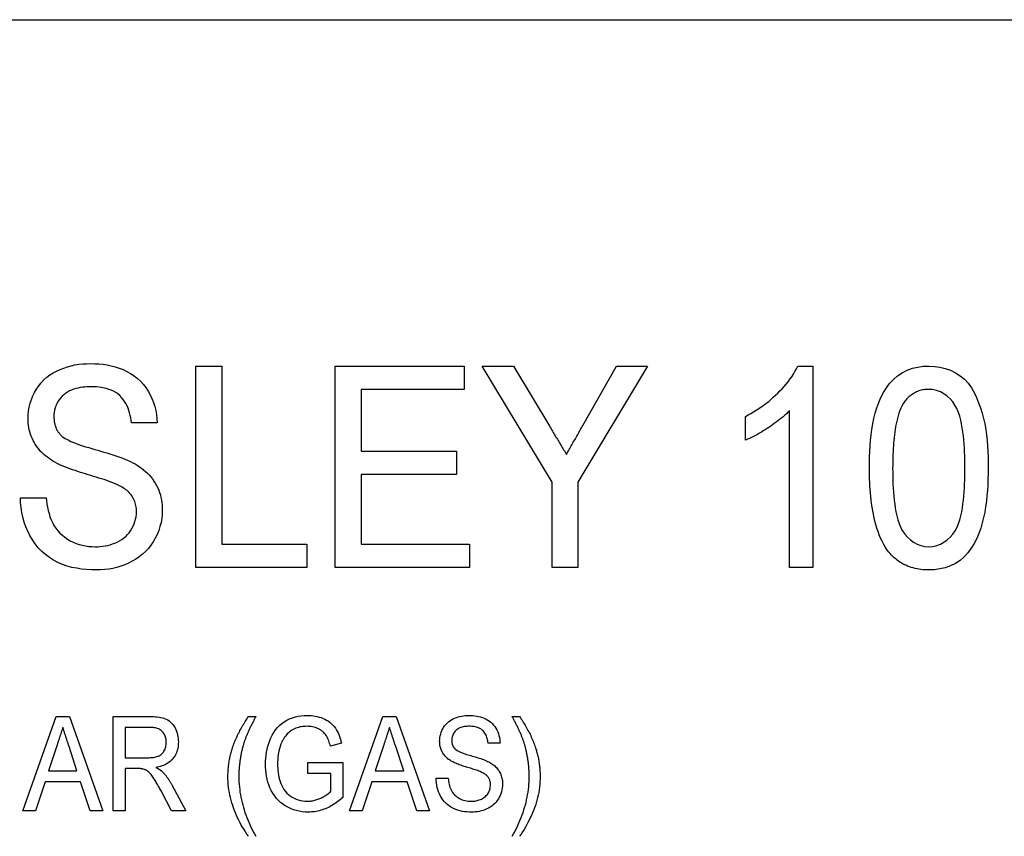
# Model space of a CAD drawing. Header units: millimetres. Extents: x 29 to 3715, y 55 to 392.
# Tile 15 of 17: x 345 to 361, y 363 to 376. Entities that reach past the tile are written whole.
import ezdxf

# ---------------------------------------------------------------- set-up
doc = ezdxf.new("R2010")
doc.units = ezdxf.units.MM
doc.layers.add('DETAIL', color=2, linetype='Continuous')

msp = doc.modelspace()

# ---------------------------------------------------------------- linework, layer by layer
at = {"layer": 'DETAIL'}
for p, q in [((319.369, 375.571), (397.88, 375.571)), ((348.015, 370.062), (348.426, 370.062)), ((348.015, 366.862), (348.015, 370.062)), ((348.426, 370.062), (348.426, 367.231)), ((350.231, 370.062), (352.282, 370.062)), ((350.231, 366.862), (350.231, 370.062)), ((352.282, 370.062), (352.282, 369.693)), ((353.677, 368.218), (352.569, 370.062)), ((352.569, 370.062), (353.063, 370.062)), ((353.063, 370.062), (353.64, 369.101)), ((355.195, 370.062), (354.087, 368.218)), ((354.168, 369.12), (354.701, 370.062)), ((354.701, 370.062), (355.195, 370.062)), ((357.583, 370.062), (357.821, 370.062)), ((357.821, 370.062), (357.821, 366.862)), ((352.282, 369.693), (350.641, 369.693)), ((350.641, 369.693), (350.641, 368.708)), ((356.754, 368.884), (356.754, 369.262)), ((357.451, 366.862), (357.451, 369.356)), ((347.4, 369.159), (346.99, 369.159)), ((350.641, 368.708), (352.159, 368.708)), ((352.159, 368.708), (352.159, 368.339)), ((352.159, 368.339), (350.641, 368.339)), ((350.641, 368.339), (350.641, 367.231)), ((353.677, 366.862), (353.677, 368.218)), ((354.087, 368.218), (354.087, 366.862)), ((345.226, 367.97), (345.636, 367.97)), ((348.426, 367.231), (349.78, 367.231)), ((349.78, 367.231), (349.78, 366.862)), ((350.641, 367.231), (352.364, 367.231)), ((352.364, 367.231), (352.364, 366.862)), ((349.78, 366.862), (348.015, 366.862)), ((352.364, 366.862), (350.231, 366.862)), ((354.087, 366.862), (353.677, 366.862)), ((357.821, 366.862), (357.451, 366.862)), ((345.263, 362.989), (345.793, 364.489)), ((345.793, 364.489), (346.009, 364.489)), ((346.009, 364.489), (346.538, 362.989)), ((346.699, 364.489), (347.286, 364.489)), ((346.699, 362.989), (346.699, 364.489)), ((348.853, 364.489), (348.968, 364.489)), ((350.456, 362.989), (350.985, 364.489)), ((350.985, 364.489), (351.201, 364.489)), ((351.201, 364.489), (351.731, 362.989)), ((353.045, 364.489), (353.16, 364.489)), ((346.891, 364.316), (346.891, 363.835)), ((347.293, 364.316), (346.891, 364.316)), ((350.33, 364.066), (350.154, 364.017)), ((352.853, 364.066), (352.66, 364.066)), ((345.811, 364.04), (345.675, 363.624)), ((346.126, 363.624), (345.999, 364.014)), ((351.003, 364.04), (350.867, 363.624)), ((351.319, 363.624), (351.192, 364.014)), ((346.891, 363.835), (347.252, 363.835)), ((349.795, 363.758), (350.353, 363.758)), ((349.795, 363.585), (349.795, 363.758)), ((350.353, 363.758), (350.353, 363.203)), ((345.675, 363.624), (346.126, 363.624)), ((347.086, 363.662), (346.891, 363.662)), ((346.891, 363.662), (346.891, 362.989)), ((350.867, 363.624), (351.319, 363.624)), ((345.619, 363.45), (345.468, 362.989)), ((346.183, 363.45), (345.619, 363.45)), ((346.333, 362.989), (346.183, 363.45)), ((350.16, 363.585), (349.795, 363.585)), ((350.16, 363.301), (350.16, 363.585)), ((350.811, 363.45), (350.66, 362.989)), ((351.375, 363.45), (350.811, 363.45)), ((351.526, 362.989), (351.375, 363.45)), ((351.833, 363.508), (352.026, 363.508)), ((347.63, 362.989), (347.462, 363.306)), ((347.632, 363.403), (347.854, 362.989)), ((345.468, 362.989), (345.263, 362.989)), ((346.538, 362.989), (346.333, 362.989)), ((346.891, 362.989), (346.699, 362.989)), ((347.854, 362.989), (347.63, 362.989)), ((350.66, 362.989), (350.456, 362.989)), ((351.731, 362.989), (351.526, 362.989))]:
    msp.add_line(p, q, dxfattribs=at)
at = {"layer": 'DETAIL', "flags": 128}
for points in [[(345.349, 369.227), (345.352, 369.289), (345.357, 369.35), (345.367, 369.412), (345.382, 369.472), (345.401, 369.531), (345.424, 369.588), (345.451, 369.644), (345.482, 369.698), (345.517, 369.749), (345.556, 369.798), (345.598, 369.843), (345.645, 369.884), (345.694, 369.921), (345.747, 369.954), (345.801, 369.984), (345.857, 370.01), (345.915, 370.032), (345.974, 370.052), (346.034, 370.068), (346.094, 370.081), (346.156, 370.091), (346.217, 370.097), (346.279, 370.101), (346.341, 370.103)], [(346.341, 370.103), (346.407, 370.101), (346.474, 370.098), (346.54, 370.091), (346.605, 370.081), (346.671, 370.067), (346.735, 370.05), (346.798, 370.03), (346.86, 370.006), (346.92, 369.977), (346.978, 369.945), (347.033, 369.908), (347.086, 369.867), (347.135, 369.822), (347.18, 369.774), (347.221, 369.721), (347.257, 369.665), (347.289, 369.607), (347.317, 369.547), (347.341, 369.485), (347.361, 369.422), (347.377, 369.357), (347.388, 369.292), (347.395, 369.226), (347.4, 369.159)], [(356.754, 369.262), (356.797, 369.286), (356.839, 369.309), (356.881, 369.334), (356.923, 369.36), (356.964, 369.386), (357.004, 369.414), (357.044, 369.442), (357.082, 369.472), (357.121, 369.502), (357.158, 369.534), (357.195, 369.566), (357.231, 369.599), (357.266, 369.632), (357.3, 369.667), (357.334, 369.702), (357.367, 369.739), (357.398, 369.776), (357.429, 369.814), (357.458, 369.853), (357.487, 369.892), (357.514, 369.933), (357.538, 369.975), (357.561, 370.018), (357.583, 370.062)], [(358.723, 368.44), (358.724, 368.528), (358.726, 368.616), (358.729, 368.704), (358.735, 368.792), (358.742, 368.88), (358.751, 368.968), (358.763, 369.055), (358.778, 369.142), (358.795, 369.228), (358.816, 369.314), (358.842, 369.398), (358.871, 369.481), (358.906, 369.562), (358.946, 369.641), (358.992, 369.716), (359.044, 369.786), (359.104, 369.851), (359.171, 369.909), (359.244, 369.958), (359.323, 369.997), (359.406, 370.027), (359.491, 370.047), (359.579, 370.059), (359.667, 370.062)], [(359.667, 370.062), (359.755, 370.058), (359.842, 370.046), (359.928, 370.026), (360.011, 369.996), (360.09, 369.957), (360.164, 369.91), (360.232, 369.853), (360.292, 369.789), (360.344, 369.718), (360.388, 369.641), (360.425, 369.562), (360.459, 369.48), (360.488, 369.397), (360.514, 369.313), (360.537, 369.228), (360.556, 369.142), (360.571, 369.055), (360.584, 368.968), (360.593, 368.88), (360.6, 368.792), (360.605, 368.704), (360.608, 368.616), (360.609, 368.528), (360.61, 368.44)], [(346.356, 369.734), (346.32, 369.733), (346.284, 369.732), (346.249, 369.729), (346.213, 369.725), (346.177, 369.72), (346.142, 369.713), (346.107, 369.704), (346.072, 369.694), (346.038, 369.682), (346.006, 369.667), (345.974, 369.649), (345.944, 369.629), (345.916, 369.607), (345.89, 369.582), (345.866, 369.555), (345.844, 369.527), (345.824, 369.497), (345.807, 369.465), (345.792, 369.432), (345.78, 369.398), (345.771, 369.363), (345.764, 369.328), (345.76, 369.292), (345.759, 369.256)], [(346.99, 369.159), (346.985, 369.199), (346.98, 369.239), (346.972, 369.278), (346.962, 369.318), (346.951, 369.356), (346.938, 369.394), (346.922, 369.431), (346.904, 369.467), (346.883, 369.501), (346.86, 369.534), (346.834, 369.565), (346.806, 369.593), (346.775, 369.619), (346.742, 369.642), (346.707, 369.662), (346.671, 369.679), (346.633, 369.693), (346.595, 369.705), (346.556, 369.714), (346.516, 369.722), (346.477, 369.727), (346.437, 369.731), (346.397, 369.733), (346.356, 369.734)], [(359.663, 369.693), (359.643, 369.692), (359.623, 369.691), (359.604, 369.69), (359.584, 369.687), (359.565, 369.683), (359.545, 369.679), (359.526, 369.674), (359.508, 369.667), (359.489, 369.66), (359.471, 369.653), (359.453, 369.644), (359.436, 369.634), (359.419, 369.624), (359.402, 369.613), (359.386, 369.602), (359.371, 369.59), (359.356, 369.577), (359.341, 369.564), (359.327, 369.55), (359.314, 369.535), (359.301, 369.52), (359.288, 369.505), (359.276, 369.489), (359.264, 369.474)], [(360.241, 368.442), (360.241, 368.505), (360.24, 368.569), (360.238, 368.633), (360.236, 368.697), (360.232, 368.761), (360.228, 368.825), (360.223, 368.889), (360.217, 368.952), (360.209, 369.016), (360.199, 369.079), (360.188, 369.142), (360.174, 369.204), (360.158, 369.266), (360.138, 369.327), (360.113, 369.386), (360.082, 369.442), (360.046, 369.495), (360.004, 369.543), (359.958, 369.587), (359.906, 369.624), (359.85, 369.655), (359.789, 369.676), (359.727, 369.689), (359.663, 369.693)], [(359.264, 369.474), (359.243, 369.435), (359.224, 369.395), (359.207, 369.355), (359.192, 369.313), (359.179, 369.271), (359.167, 369.229), (359.157, 369.186), (359.148, 369.143), (359.139, 369.1), (359.132, 369.056), (359.126, 369.013), (359.12, 368.969), (359.115, 368.925), (359.111, 368.881), (359.107, 368.837), (359.104, 368.794), (359.101, 368.75), (359.098, 368.706), (359.096, 368.662), (359.095, 368.618), (359.094, 368.574), (359.093, 368.53), (359.093, 368.486), (359.092, 368.442)], [(345.774, 368.535), (345.744, 368.553), (345.714, 368.572), (345.684, 368.592), (345.655, 368.612), (345.627, 368.634), (345.599, 368.657), (345.573, 368.682), (345.548, 368.707), (345.525, 368.734), (345.502, 368.762), (345.481, 368.79), (345.461, 368.82), (345.443, 368.851), (345.427, 368.882), (345.412, 368.915), (345.398, 368.948), (345.386, 368.981), (345.376, 369.015), (345.367, 369.05), (345.36, 369.085), (345.355, 369.12), (345.352, 369.156), (345.35, 369.191), (345.349, 369.227)], [(345.759, 369.256), (345.76, 369.243), (345.76, 369.231), (345.761, 369.218), (345.762, 369.205), (345.763, 369.192), (345.765, 369.18), (345.767, 369.167), (345.769, 369.154), (345.772, 369.142), (345.775, 369.129), (345.778, 369.117), (345.782, 369.105), (345.787, 369.093), (345.791, 369.081), (345.796, 369.069), (345.802, 369.058), (345.808, 369.046), (345.814, 369.035), (345.821, 369.024), (345.829, 369.014), (345.836, 369.004), (345.844, 368.994), (345.852, 368.984), (345.86, 368.974)], [(357.451, 369.356), (357.427, 369.33), (357.402, 369.306), (357.376, 369.281), (357.35, 369.258), (357.323, 369.235), (357.295, 369.213), (357.268, 369.191), (357.24, 369.169), (357.211, 369.148), (357.182, 369.128), (357.153, 369.108), (357.124, 369.088), (357.095, 369.069), (357.065, 369.05), (357.035, 369.031), (357.005, 369.013), (356.974, 368.995), (356.944, 368.977), (356.913, 368.96), (356.882, 368.944), (356.85, 368.928), (356.818, 368.912), (356.786, 368.898), (356.754, 368.884)], [(353.64, 369.101), (353.652, 369.083), (353.663, 369.064), (353.674, 369.046), (353.685, 369.027), (353.696, 369.009), (353.707, 368.99), (353.718, 368.972), (353.729, 368.953), (353.74, 368.935), (353.751, 368.917), (353.762, 368.898), (353.773, 368.88), (353.784, 368.861), (353.796, 368.843), (353.807, 368.824), (353.818, 368.806), (353.829, 368.787), (353.84, 368.769), (353.851, 368.751), (353.862, 368.732), (353.873, 368.714), (353.884, 368.695), (353.895, 368.677), (353.906, 368.658)], [(353.906, 368.658), (353.917, 368.677), (353.928, 368.697), (353.939, 368.716), (353.95, 368.735), (353.961, 368.754), (353.972, 368.773), (353.983, 368.793), (353.994, 368.812), (354.005, 368.831), (354.015, 368.851), (354.026, 368.87), (354.038, 368.889), (354.049, 368.908), (354.059, 368.928), (354.07, 368.947), (354.081, 368.966), (354.092, 368.985), (354.103, 369.005), (354.114, 369.024), (354.125, 369.043), (354.135, 369.063), (354.146, 369.082), (354.157, 369.101), (354.168, 369.12)], [(345.86, 368.974), (345.898, 368.94), (345.939, 368.912), (345.983, 368.888), (346.028, 368.866), (346.075, 368.847), (346.121, 368.829), (346.168, 368.812), (346.216, 368.795), (346.263, 368.78), (346.312, 368.766), (346.36, 368.752), (346.408, 368.738), (346.456, 368.725), (346.504, 368.711), (346.552, 368.696), (346.6, 368.682), (346.648, 368.668), (346.696, 368.652), (346.743, 368.636), (346.791, 368.62), (346.838, 368.602), (346.884, 368.584), (346.931, 368.565), (346.976, 368.544)], [(346.761, 368.181), (346.721, 368.198), (346.68, 368.214), (346.639, 368.229), (346.598, 368.243), (346.556, 368.257), (346.514, 368.27), (346.473, 368.283), (346.431, 368.297), (346.389, 368.309), (346.347, 368.322), (346.305, 368.334), (346.263, 368.347), (346.222, 368.36), (346.18, 368.373), (346.138, 368.386), (346.097, 368.4), (346.055, 368.414), (346.014, 368.428), (345.973, 368.444), (345.933, 368.46), (345.892, 368.478), (345.852, 368.495), (345.813, 368.514), (345.774, 368.535)], [(346.976, 368.544), (347.013, 368.526), (347.049, 368.506), (347.084, 368.485), (347.118, 368.463), (347.151, 368.439), (347.183, 368.414), (347.215, 368.388), (347.245, 368.36), (347.274, 368.331), (347.301, 368.3), (347.326, 368.269), (347.35, 368.235), (347.371, 368.201), (347.391, 368.165), (347.409, 368.128), (347.425, 368.09), (347.439, 368.052), (347.451, 368.013), (347.461, 367.973), (347.469, 367.933), (347.475, 367.893), (347.478, 367.852), (347.481, 367.811), (347.482, 367.77)], [(359.01, 367.129), (358.979, 367.177), (358.951, 367.226), (358.924, 367.276), (358.901, 367.328), (358.879, 367.38), (358.86, 367.434), (358.842, 367.487), (358.826, 367.542), (358.811, 367.597), (358.798, 367.652), (358.786, 367.707), (358.776, 367.763), (358.766, 367.819), (358.758, 367.875), (358.751, 367.931), (358.745, 367.987), (358.739, 368.044), (358.735, 368.1), (358.731, 368.157), (358.728, 368.214), (358.726, 368.27), (358.725, 368.327), (358.724, 368.384), (358.723, 368.44)], [(359.092, 368.442), (359.093, 368.378), (359.094, 368.314), (359.095, 368.25), (359.097, 368.186), (359.101, 368.123), (359.105, 368.059), (359.11, 367.996), (359.116, 367.932), (359.124, 367.869), (359.133, 367.806), (359.144, 367.743), (359.158, 367.681), (359.175, 367.619), (359.194, 367.558), (359.218, 367.499), (359.249, 367.443), (359.286, 367.391), (359.328, 367.343), (359.374, 367.299), (359.425, 367.261), (359.481, 367.23), (359.541, 367.208), (359.603, 367.195), (359.667, 367.19)], [(359.667, 367.19), (359.73, 367.195), (359.793, 367.208), (359.852, 367.231), (359.908, 367.261), (359.959, 367.299), (360.005, 367.343), (360.047, 367.392), (360.084, 367.444), (360.115, 367.5), (360.139, 367.558), (360.159, 367.619), (360.175, 367.681), (360.189, 367.743), (360.2, 367.806), (360.209, 367.869), (360.217, 367.932), (360.224, 367.996), (360.229, 368.059), (360.233, 368.123), (360.236, 368.187), (360.238, 368.25), (360.24, 368.314), (360.241, 368.378), (360.241, 368.442)], [(360.61, 368.44), (360.609, 368.352), (360.607, 368.264), (360.604, 368.176), (360.599, 368.088), (360.591, 368.001), (360.582, 367.913), (360.57, 367.826), (360.555, 367.739), (360.538, 367.653), (360.517, 367.568), (360.492, 367.483), (360.462, 367.4), (360.428, 367.319), (360.388, 367.241), (360.342, 367.166), (360.289, 367.095), (360.229, 367.031), (360.163, 366.973), (360.089, 366.924), (360.01, 366.886), (359.928, 366.856), (359.842, 366.836), (359.755, 366.824), (359.667, 366.821)], [(347.072, 367.749), (347.071, 367.772), (347.07, 367.796), (347.067, 367.819), (347.063, 367.843), (347.058, 367.866), (347.051, 367.888), (347.044, 367.911), (347.035, 367.933), (347.025, 367.954), (347.013, 367.975), (347.001, 367.995), (346.987, 368.014), (346.972, 368.032), (346.956, 368.05), (346.939, 368.066), (346.921, 368.082), (346.903, 368.097), (346.884, 368.111), (346.864, 368.124), (346.845, 368.137), (346.824, 368.148), (346.803, 368.159), (346.782, 368.17), (346.761, 368.181)], [(346.434, 366.821), (346.356, 366.822), (346.277, 366.827), (346.199, 366.835), (346.122, 366.847), (346.045, 366.862), (345.969, 366.883), (345.895, 366.909), (345.823, 366.939), (345.753, 366.976), (345.687, 367.017), (345.624, 367.064), (345.565, 367.116), (345.511, 367.173), (345.461, 367.234), (345.417, 367.299), (345.378, 367.367), (345.343, 367.437), (345.312, 367.509), (345.287, 367.583), (345.266, 367.659), (345.249, 367.736), (345.237, 367.813), (345.229, 367.891), (345.226, 367.97)], [(345.636, 367.97), (345.642, 367.919), (345.649, 367.868), (345.658, 367.817), (345.668, 367.767), (345.681, 367.717), (345.696, 367.668), (345.715, 367.62), (345.736, 367.573), (345.76, 367.528), (345.788, 367.485), (345.82, 367.444), (345.855, 367.406), (345.893, 367.372), (345.933, 367.34), (345.976, 367.312), (346.02, 367.286), (346.066, 367.263), (346.114, 367.243), (346.162, 367.226), (346.212, 367.213), (346.263, 367.203), (346.313, 367.196), (346.365, 367.192), (346.416, 367.19)], [(346.416, 367.19), (346.456, 367.191), (346.496, 367.193), (346.536, 367.197), (346.576, 367.204), (346.615, 367.212), (346.654, 367.222), (346.693, 367.234), (346.73, 367.249), (346.767, 367.265), (346.802, 367.284), (346.837, 367.305), (346.869, 367.329), (346.9, 367.354), (346.929, 367.382), (346.956, 367.413), (346.979, 367.445), (347, 367.479), (347.019, 367.515), (347.034, 367.552), (347.048, 367.59), (347.058, 367.629), (347.066, 367.668), (347.07, 367.708), (347.072, 367.749)], [(347.482, 367.77), (347.479, 367.704), (347.473, 367.639), (347.462, 367.574), (347.445, 367.51), (347.425, 367.447), (347.4, 367.386), (347.371, 367.327), (347.338, 367.27), (347.302, 367.215), (347.261, 367.163), (347.216, 367.115), (347.168, 367.07), (347.116, 367.029), (347.062, 366.992), (347.005, 366.958), (346.946, 366.928), (346.886, 366.902), (346.824, 366.88), (346.76, 366.861), (346.696, 366.846), (346.631, 366.835), (346.566, 366.827), (346.5, 366.823), (346.434, 366.821)], [(359.667, 366.821), (359.635, 366.822), (359.604, 366.823), (359.573, 366.825), (359.541, 366.829), (359.51, 366.833), (359.479, 366.838), (359.449, 366.845), (359.418, 366.853), (359.388, 366.861), (359.358, 366.871), (359.329, 366.882), (359.3, 366.895), (359.272, 366.908), (359.244, 366.923), (359.217, 366.94), (359.191, 366.957), (359.166, 366.975), (359.141, 366.995), (359.117, 367.015), (359.093, 367.036), (359.071, 367.058), (359.05, 367.081), (359.03, 367.105), (359.01, 367.129)], [(347.286, 364.489), (347.315, 364.489), (347.344, 364.488), (347.373, 364.486), (347.402, 364.483), (347.431, 364.48), (347.459, 364.475), (347.488, 364.468), (347.515, 364.46), (347.543, 364.449), (347.568, 364.436), (347.593, 364.42), (347.615, 364.401), (347.635, 364.381), (347.654, 364.358), (347.67, 364.334), (347.684, 364.309), (347.697, 364.283), (347.708, 364.256), (347.717, 364.228), (347.724, 364.2), (347.73, 364.171), (347.734, 364.143), (347.736, 364.114), (347.737, 364.084)], [(348.597, 363.99), (348.604, 364.012), (348.612, 364.034), (348.62, 364.056), (348.629, 364.078), (348.637, 364.1), (348.646, 364.121), (348.656, 364.143), (348.665, 364.164), (348.675, 364.186), (348.685, 364.207), (348.696, 364.228), (348.707, 364.249), (348.717, 364.269), (348.729, 364.29), (348.74, 364.31), (348.752, 364.331), (348.764, 364.351), (348.776, 364.371), (348.788, 364.391), (348.801, 364.411), (348.813, 364.431), (348.826, 364.45), (348.839, 364.47), (348.853, 364.489)], [(348.968, 364.489), (348.962, 364.477), (348.955, 364.465), (348.949, 364.453), (348.943, 364.441), (348.936, 364.429), (348.93, 364.416), (348.924, 364.404), (348.917, 364.392), (348.911, 364.38), (348.905, 364.368), (348.899, 364.356), (348.893, 364.343), (348.887, 364.331), (348.881, 364.319), (348.875, 364.307), (348.869, 364.294), (348.863, 364.282), (348.857, 364.27), (348.851, 364.257), (348.845, 364.245), (348.84, 364.233), (348.835, 364.22), (348.829, 364.207), (348.824, 364.195)], [(349.122, 363.732), (349.123, 363.78), (349.126, 363.828), (349.131, 363.875), (349.138, 363.923), (349.148, 363.97), (349.16, 364.017), (349.174, 364.062), (349.191, 364.108), (349.209, 364.152), (349.231, 364.195), (349.255, 364.237), (349.282, 364.276), (349.312, 364.313), (349.346, 364.348), (349.382, 364.379), (349.421, 364.407), (349.463, 364.432), (349.506, 364.453), (349.551, 364.47), (349.597, 364.484), (349.643, 364.495), (349.691, 364.502), (349.739, 364.507), (349.787, 364.508)], [(349.787, 364.508), (349.819, 364.507), (349.851, 364.505), (349.883, 364.502), (349.914, 364.497), (349.946, 364.49), (349.977, 364.482), (350.007, 364.472), (350.037, 364.46), (350.066, 364.447), (350.094, 364.432), (350.122, 364.415), (350.148, 364.396), (350.172, 364.375), (350.195, 364.353), (350.216, 364.329), (350.235, 364.303), (350.252, 364.275), (350.267, 364.247), (350.281, 364.218), (350.293, 364.189), (350.304, 364.159), (350.314, 364.128), (350.322, 364.097), (350.33, 364.066)], [(351.891, 364.097), (351.892, 364.126), (351.895, 364.155), (351.9, 364.184), (351.907, 364.212), (351.916, 364.24), (351.927, 364.267), (351.939, 364.293), (351.954, 364.318), (351.97, 364.342), (351.988, 364.365), (352.008, 364.386), (352.03, 364.405), (352.053, 364.423), (352.078, 364.438), (352.103, 364.452), (352.13, 364.464), (352.157, 364.475), (352.184, 364.484), (352.212, 364.492), (352.241, 364.498), (352.269, 364.502), (352.298, 364.505), (352.327, 364.507), (352.356, 364.508)], [(352.356, 364.508), (352.387, 364.507), (352.418, 364.506), (352.449, 364.502), (352.48, 364.498), (352.511, 364.491), (352.541, 364.483), (352.57, 364.474), (352.599, 364.462), (352.628, 364.449), (352.655, 364.434), (352.681, 364.417), (352.705, 364.398), (352.728, 364.377), (352.749, 364.354), (352.768, 364.329), (352.786, 364.303), (352.801, 364.276), (352.814, 364.248), (352.825, 364.219), (352.834, 364.189), (352.842, 364.159), (352.847, 364.128), (352.85, 364.097), (352.853, 364.066)], [(353.19, 364.192), (353.185, 364.205), (353.179, 364.217), (353.174, 364.23), (353.168, 364.242), (353.162, 364.255), (353.157, 364.268), (353.151, 364.28), (353.145, 364.292), (353.139, 364.305), (353.133, 364.317), (353.127, 364.33), (353.121, 364.342), (353.115, 364.354), (353.108, 364.367), (353.102, 364.379), (353.096, 364.391), (353.09, 364.403), (353.083, 364.416), (353.077, 364.428), (353.071, 364.44), (353.064, 364.452), (353.058, 364.465), (353.051, 364.477), (353.045, 364.489)], [(353.16, 364.489), (353.174, 364.47), (353.187, 364.45), (353.2, 364.431), (353.212, 364.411), (353.225, 364.391), (353.237, 364.371), (353.249, 364.351), (353.261, 364.331), (353.273, 364.31), (353.284, 364.29), (353.295, 364.269), (353.306, 364.249), (353.317, 364.228), (353.328, 364.207), (353.338, 364.186), (353.348, 364.164), (353.357, 364.143), (353.366, 364.121), (353.376, 364.1), (353.384, 364.078), (353.393, 364.056), (353.401, 364.034), (353.409, 364.012), (353.416, 363.99)], [(345.901, 364.316), (345.897, 364.304), (345.893, 364.293), (345.889, 364.281), (345.886, 364.27), (345.882, 364.258), (345.878, 364.247), (345.874, 364.235), (345.87, 364.224), (345.867, 364.212), (345.863, 364.201), (345.859, 364.189), (345.855, 364.178), (345.852, 364.167), (345.848, 364.155), (345.844, 364.144), (345.84, 364.132), (345.837, 364.121), (345.833, 364.109), (345.829, 364.098), (345.825, 364.086), (345.822, 364.075), (345.818, 364.063), (345.814, 364.052), (345.811, 364.04)], [(345.999, 364.014), (345.995, 364.026), (345.991, 364.039), (345.987, 364.052), (345.983, 364.064), (345.979, 364.077), (345.975, 364.089), (345.971, 364.102), (345.966, 364.115), (345.962, 364.127), (345.958, 364.14), (345.954, 364.152), (345.95, 364.165), (345.946, 364.177), (345.942, 364.19), (345.937, 364.203), (345.933, 364.215), (345.929, 364.228), (345.925, 364.24), (345.921, 364.253), (345.917, 364.266), (345.913, 364.278), (345.909, 364.291), (345.905, 364.303), (345.901, 364.316)], [(347.545, 364.08), (347.545, 364.096), (347.543, 364.113), (347.541, 364.129), (347.538, 364.145), (347.534, 364.161), (347.529, 364.176), (347.523, 364.192), (347.515, 364.206), (347.507, 364.22), (347.497, 364.234), (347.487, 364.246), (347.476, 364.258), (347.463, 364.269), (347.45, 364.278), (347.436, 364.287), (347.421, 364.294), (347.406, 364.299), (347.39, 364.304), (347.374, 364.308), (347.358, 364.311), (347.342, 364.313), (347.325, 364.315), (347.309, 364.316), (347.293, 364.316)], [(349.783, 364.335), (349.76, 364.334), (349.737, 364.333), (349.714, 364.331), (349.691, 364.328), (349.669, 364.324), (349.646, 364.318), (349.624, 364.311), (349.603, 364.303), (349.582, 364.294), (349.561, 364.284), (349.541, 364.272), (349.522, 364.259), (349.503, 364.246), (349.486, 364.231), (349.469, 364.215), (349.454, 364.198), (349.44, 364.18), (349.426, 364.161), (349.413, 364.142), (349.401, 364.122), (349.39, 364.102), (349.381, 364.081), (349.372, 364.06), (349.363, 364.039)], [(350.154, 364.017), (350.148, 364.039), (350.142, 364.06), (350.135, 364.082), (350.128, 364.103), (350.12, 364.123), (350.111, 364.144), (350.101, 364.164), (350.09, 364.183), (350.077, 364.202), (350.063, 364.219), (350.048, 364.236), (350.032, 364.251), (350.014, 364.265), (349.996, 364.277), (349.976, 364.288), (349.956, 364.298), (349.936, 364.307), (349.915, 364.315), (349.893, 364.321), (349.872, 364.326), (349.85, 364.33), (349.827, 364.333), (349.805, 364.334), (349.783, 364.335)], [(351.093, 364.316), (351.089, 364.304), (351.085, 364.293), (351.082, 364.281), (351.078, 364.27), (351.074, 364.258), (351.07, 364.247), (351.067, 364.235), (351.063, 364.224), (351.059, 364.212), (351.055, 364.201), (351.052, 364.189), (351.048, 364.178), (351.044, 364.167), (351.04, 364.155), (351.037, 364.144), (351.033, 364.132), (351.029, 364.121), (351.025, 364.109), (351.022, 364.098), (351.018, 364.086), (351.014, 364.075), (351.01, 364.063), (351.007, 364.052), (351.003, 364.04)], [(351.192, 364.014), (351.187, 364.026), (351.183, 364.039), (351.179, 364.052), (351.175, 364.064), (351.171, 364.077), (351.167, 364.089), (351.163, 364.102), (351.159, 364.115), (351.155, 364.127), (351.151, 364.14), (351.146, 364.152), (351.142, 364.165), (351.138, 364.177), (351.134, 364.19), (351.13, 364.203), (351.126, 364.215), (351.122, 364.228), (351.118, 364.24), (351.114, 364.253), (351.109, 364.266), (351.105, 364.278), (351.101, 364.291), (351.097, 364.303), (351.093, 364.316)], [(352.363, 364.335), (352.347, 364.335), (352.33, 364.334), (352.313, 364.333), (352.296, 364.331), (352.279, 364.329), (352.263, 364.325), (352.246, 364.321), (352.23, 364.316), (352.214, 364.311), (352.199, 364.304), (352.184, 364.295), (352.17, 364.286), (352.157, 364.276), (352.145, 364.264), (352.134, 364.251), (352.123, 364.238), (352.114, 364.224), (352.106, 364.209), (352.099, 364.194), (352.093, 364.178), (352.089, 364.161), (352.086, 364.145), (352.084, 364.128), (352.083, 364.111)], [(352.66, 364.066), (352.658, 364.085), (352.656, 364.103), (352.652, 364.122), (352.647, 364.14), (352.642, 364.158), (352.636, 364.176), (352.628, 364.193), (352.62, 364.21), (352.61, 364.226), (352.599, 364.241), (352.587, 364.256), (352.574, 364.269), (352.56, 364.281), (352.544, 364.292), (352.528, 364.301), (352.511, 364.309), (352.493, 364.316), (352.475, 364.321), (352.457, 364.326), (352.438, 364.33), (352.42, 364.332), (352.401, 364.334), (352.382, 364.335), (352.363, 364.335)], [(347.252, 363.835), (347.27, 363.835), (347.289, 363.836), (347.307, 363.837), (347.325, 363.838), (347.343, 363.841), (347.361, 363.843), (347.379, 363.847), (347.397, 363.852), (347.414, 363.858), (347.431, 363.865), (347.447, 363.874), (347.462, 363.884), (347.476, 363.896), (347.488, 363.91), (347.499, 363.924), (347.509, 363.94), (347.518, 363.956), (347.525, 363.973), (347.531, 363.99), (347.536, 364.008), (347.54, 364.025), (347.543, 364.043), (347.544, 364.062), (347.545, 364.08)], [(347.737, 364.084), (347.736, 364.06), (347.735, 364.035), (347.732, 364.01), (347.728, 363.986), (347.722, 363.962), (347.715, 363.938), (347.706, 363.915), (347.696, 363.892), (347.685, 363.87), (347.672, 363.849), (347.657, 363.829), (347.642, 363.809), (347.625, 363.791), (347.606, 363.775), (347.587, 363.76), (347.566, 363.746), (347.545, 363.733), (347.523, 363.722), (347.5, 363.713), (347.476, 363.704), (347.453, 363.697), (347.429, 363.691), (347.404, 363.686), (347.38, 363.681)], [(348.824, 364.195), (348.82, 364.183), (348.815, 364.172), (348.811, 364.16), (348.806, 364.148), (348.802, 364.137), (348.798, 364.125), (348.794, 364.113), (348.79, 364.101), (348.786, 364.09), (348.782, 364.078), (348.778, 364.066), (348.775, 364.054), (348.771, 364.042), (348.767, 364.03), (348.764, 364.018), (348.761, 364.006), (348.758, 363.994), (348.754, 363.982), (348.751, 363.97), (348.749, 363.958), (348.746, 363.946), (348.743, 363.934), (348.74, 363.922), (348.738, 363.91)], [(352.091, 363.773), (352.076, 363.782), (352.062, 363.791), (352.048, 363.8), (352.034, 363.809), (352.021, 363.82), (352.009, 363.83), (351.996, 363.842), (351.985, 363.854), (351.974, 363.866), (351.963, 363.879), (351.953, 363.893), (351.944, 363.907), (351.935, 363.921), (351.928, 363.936), (351.921, 363.951), (351.914, 363.967), (351.909, 363.982), (351.904, 363.998), (351.9, 364.014), (351.896, 364.031), (351.894, 364.047), (351.893, 364.064), (351.892, 364.081), (351.891, 364.097)], [(352.083, 364.111), (352.084, 364.105), (352.084, 364.099), (352.084, 364.093), (352.085, 364.087), (352.085, 364.081), (352.086, 364.075), (352.087, 364.069), (352.088, 364.063), (352.089, 364.058), (352.091, 364.052), (352.092, 364.046), (352.094, 364.04), (352.096, 364.035), (352.099, 364.029), (352.101, 364.024), (352.104, 364.018), (352.106, 364.013), (352.109, 364.008), (352.113, 364.003), (352.116, 363.998), (352.12, 363.993), (352.123, 363.988), (352.127, 363.983), (352.131, 363.979)], [(353.275, 363.907), (353.273, 363.919), (353.27, 363.931), (353.267, 363.943), (353.265, 363.955), (353.262, 363.967), (353.259, 363.979), (353.256, 363.991), (353.253, 364.003), (353.249, 364.015), (353.246, 364.027), (353.243, 364.039), (353.239, 364.051), (353.235, 364.063), (353.232, 364.075), (353.228, 364.087), (353.224, 364.098), (353.22, 364.11), (353.216, 364.122), (353.212, 364.134), (353.207, 364.145), (353.203, 364.157), (353.199, 364.169), (353.194, 364.18), (353.19, 364.192)], [(348.526, 363.538), (348.526, 363.557), (348.526, 363.576), (348.527, 363.595), (348.528, 363.614), (348.529, 363.634), (348.53, 363.653), (348.532, 363.672), (348.533, 363.691), (348.535, 363.71), (348.538, 363.729), (348.54, 363.748), (348.543, 363.767), (348.546, 363.786), (348.549, 363.804), (348.553, 363.823), (348.557, 363.842), (348.561, 363.861), (348.565, 363.879), (348.57, 363.898), (348.575, 363.916), (348.58, 363.935), (348.585, 363.953), (348.591, 363.972), (348.597, 363.99)], [(348.738, 363.91), (348.735, 363.894), (348.732, 363.879), (348.729, 363.864), (348.726, 363.848), (348.723, 363.833), (348.721, 363.817), (348.718, 363.802), (348.716, 363.786), (348.714, 363.771), (348.712, 363.755), (348.71, 363.74), (348.708, 363.724), (348.707, 363.709), (348.705, 363.693), (348.704, 363.678), (348.703, 363.662), (348.702, 363.646), (348.701, 363.631), (348.701, 363.615), (348.7, 363.6), (348.7, 363.584), (348.699, 363.568), (348.699, 363.553), (348.699, 363.537)], [(349.363, 364.039), (349.359, 364.027), (349.355, 364.015), (349.352, 364.003), (349.348, 363.99), (349.344, 363.978), (349.341, 363.966), (349.338, 363.954), (349.335, 363.941), (349.333, 363.929), (349.33, 363.916), (349.328, 363.904), (349.326, 363.891), (349.324, 363.879), (349.322, 363.866), (349.321, 363.854), (349.319, 363.841), (349.318, 363.828), (349.317, 363.816), (349.316, 363.803), (349.316, 363.79), (349.315, 363.778), (349.315, 363.765), (349.314, 363.752), (349.314, 363.74)], [(352.131, 363.979), (352.148, 363.963), (352.168, 363.95), (352.188, 363.939), (352.21, 363.928), (352.231, 363.919), (352.253, 363.911), (352.275, 363.903), (352.297, 363.895), (352.32, 363.888), (352.342, 363.881), (352.365, 363.875), (352.388, 363.869), (352.41, 363.862), (352.433, 363.856), (352.455, 363.849), (352.478, 363.842), (352.5, 363.835), (352.523, 363.828), (352.545, 363.82), (352.567, 363.813), (352.589, 363.805), (352.611, 363.796), (352.633, 363.787), (352.654, 363.777)], [(353.314, 363.537), (353.314, 363.553), (353.314, 363.568), (353.313, 363.584), (353.313, 363.599), (353.312, 363.615), (353.312, 363.63), (353.311, 363.646), (353.31, 363.661), (353.309, 363.676), (353.308, 363.692), (353.306, 363.707), (353.304, 363.723), (353.303, 363.738), (353.301, 363.754), (353.299, 363.769), (353.297, 363.784), (353.295, 363.8), (353.292, 363.815), (353.29, 363.83), (353.287, 363.846), (353.284, 363.861), (353.281, 363.876), (353.278, 363.891), (353.275, 363.907)], [(353.416, 363.99), (353.422, 363.972), (353.428, 363.953), (353.433, 363.935), (353.438, 363.916), (353.443, 363.898), (353.448, 363.879), (353.452, 363.861), (353.456, 363.842), (353.46, 363.823), (353.463, 363.804), (353.467, 363.786), (353.47, 363.767), (353.473, 363.748), (353.475, 363.729), (353.478, 363.71), (353.48, 363.691), (353.481, 363.672), (353.483, 363.653), (353.484, 363.634), (353.485, 363.614), (353.486, 363.595), (353.487, 363.576), (353.487, 363.557), (353.487, 363.538)], [(352.553, 363.607), (352.534, 363.615), (352.515, 363.623), (352.496, 363.63), (352.476, 363.636), (352.457, 363.643), (352.437, 363.649), (352.418, 363.655), (352.398, 363.661), (352.379, 363.667), (352.359, 363.673), (352.339, 363.679), (352.32, 363.685), (352.3, 363.691), (352.281, 363.697), (352.261, 363.703), (352.242, 363.71), (352.222, 363.716), (352.203, 363.723), (352.184, 363.731), (352.165, 363.738), (352.146, 363.746), (352.127, 363.755), (352.109, 363.763), (352.091, 363.773)], [(352.654, 363.777), (352.671, 363.769), (352.688, 363.76), (352.704, 363.75), (352.72, 363.739), (352.736, 363.728), (352.751, 363.716), (352.766, 363.704), (352.78, 363.691), (352.793, 363.678), (352.806, 363.663), (352.818, 363.648), (352.829, 363.633), (352.839, 363.616), (352.849, 363.6), (352.857, 363.582), (352.864, 363.565), (352.871, 363.547), (352.876, 363.528), (352.881, 363.51), (352.885, 363.491), (352.888, 363.472), (352.889, 363.453), (352.89, 363.434), (352.891, 363.415)], [(347.179, 363.655), (347.175, 363.656), (347.172, 363.657), (347.168, 363.657), (347.164, 363.658), (347.16, 363.658), (347.156, 363.659), (347.152, 363.659), (347.148, 363.66), (347.144, 363.66), (347.141, 363.66), (347.137, 363.661), (347.133, 363.661), (347.129, 363.661), (347.125, 363.661), (347.121, 363.662), (347.117, 363.662), (347.113, 363.662), (347.109, 363.662), (347.105, 363.662), (347.101, 363.662), (347.098, 363.662), (347.094, 363.662), (347.09, 363.662), (347.086, 363.662)], [(347.462, 363.306), (347.453, 363.323), (347.444, 363.339), (347.435, 363.356), (347.426, 363.373), (347.416, 363.39), (347.407, 363.407), (347.397, 363.423), (347.387, 363.44), (347.378, 363.456), (347.368, 363.473), (347.358, 363.489), (347.348, 363.506), (347.337, 363.522), (347.326, 363.538), (347.315, 363.553), (347.303, 363.568), (347.291, 363.583), (347.278, 363.597), (347.263, 363.61), (347.248, 363.622), (347.232, 363.632), (347.215, 363.641), (347.197, 363.649), (347.179, 363.655)], [(347.38, 363.681), (347.385, 363.679), (347.39, 363.676), (347.394, 363.674), (347.399, 363.671), (347.404, 363.668), (347.409, 363.666), (347.413, 363.663), (347.418, 363.66), (347.423, 363.657), (347.427, 363.654), (347.432, 363.651), (347.436, 363.649), (347.441, 363.645), (347.445, 363.642), (347.45, 363.639), (347.454, 363.636), (347.459, 363.633), (347.463, 363.63), (347.467, 363.626), (347.471, 363.623), (347.475, 363.619), (347.479, 363.616), (347.484, 363.612), (347.488, 363.608)], [(347.488, 363.608), (347.495, 363.601), (347.502, 363.593), (347.509, 363.585), (347.516, 363.577), (347.523, 363.569), (347.53, 363.561), (347.536, 363.553), (347.543, 363.545), (347.549, 363.537), (347.555, 363.528), (347.561, 363.52), (347.567, 363.511), (347.573, 363.502), (347.579, 363.494), (347.585, 363.485), (347.59, 363.476), (347.596, 363.467), (347.601, 363.458), (347.606, 363.449), (347.612, 363.44), (347.617, 363.431), (347.622, 363.421), (347.627, 363.412), (347.632, 363.403)], [(349.802, 362.97), (349.754, 362.971), (349.706, 362.976), (349.659, 362.983), (349.612, 362.994), (349.566, 363.008), (349.521, 363.025), (349.478, 363.046), (349.436, 363.069), (349.396, 363.096), (349.359, 363.125), (349.324, 363.158), (349.292, 363.194), (349.263, 363.232), (349.237, 363.272), (349.214, 363.314), (349.194, 363.358), (349.176, 363.402), (349.161, 363.448), (349.149, 363.494), (349.139, 363.541), (349.131, 363.588), (349.126, 363.636), (349.123, 363.684), (349.122, 363.732)], [(349.314, 363.74), (349.315, 363.704), (349.316, 363.668), (349.319, 363.632), (349.323, 363.597), (349.328, 363.561), (349.335, 363.526), (349.344, 363.491), (349.354, 363.457), (349.366, 363.423), (349.381, 363.391), (349.397, 363.359), (349.416, 363.329), (349.438, 363.3), (349.461, 363.273), (349.487, 363.248), (349.516, 363.227), (349.546, 363.207), (349.578, 363.191), (349.61, 363.176), (349.644, 363.164), (349.679, 363.155), (349.714, 363.148), (349.75, 363.144), (349.785, 363.143)], [(352.699, 363.405), (352.698, 363.416), (352.698, 363.427), (352.697, 363.438), (352.695, 363.449), (352.692, 363.459), (352.689, 363.47), (352.686, 363.48), (352.681, 363.491), (352.677, 363.501), (352.671, 363.51), (352.665, 363.52), (352.659, 363.529), (352.652, 363.537), (352.644, 363.546), (352.637, 363.553), (352.628, 363.561), (352.62, 363.568), (352.611, 363.574), (352.602, 363.58), (352.592, 363.586), (352.583, 363.592), (352.573, 363.597), (352.563, 363.602), (352.553, 363.607)], [(348.853, 362.585), (348.828, 362.62), (348.804, 362.655), (348.781, 362.691), (348.759, 362.728), (348.738, 362.765), (348.718, 362.802), (348.699, 362.84), (348.68, 362.879), (348.663, 362.918), (348.646, 362.957), (348.63, 362.997), (348.615, 363.037), (348.601, 363.077), (348.588, 363.117), (348.576, 363.158), (348.565, 363.2), (348.556, 363.241), (348.548, 363.283), (348.541, 363.325), (348.535, 363.368), (348.531, 363.41), (348.528, 363.453), (348.526, 363.495), (348.526, 363.538)], [(348.699, 363.537), (348.7, 363.495), (348.701, 363.454), (348.703, 363.412), (348.707, 363.371), (348.712, 363.329), (348.717, 363.288), (348.724, 363.247), (348.731, 363.206), (348.74, 363.165), (348.749, 363.124), (348.76, 363.084), (348.771, 363.044), (348.783, 363.004), (348.796, 362.964), (348.81, 362.925), (348.825, 362.886), (348.84, 362.847), (348.856, 362.809), (348.873, 362.771), (348.891, 362.733), (348.909, 362.695), (348.928, 362.658), (348.948, 362.622), (348.968, 362.585)], [(352.4, 362.97), (352.363, 362.97), (352.326, 362.972), (352.29, 362.976), (352.253, 362.982), (352.217, 362.989), (352.182, 362.999), (352.147, 363.011), (352.113, 363.025), (352.081, 363.042), (352.049, 363.062), (352.02, 363.084), (351.992, 363.108), (351.967, 363.135), (351.944, 363.163), (351.923, 363.194), (351.905, 363.225), (351.888, 363.258), (351.874, 363.292), (351.862, 363.327), (351.852, 363.363), (351.844, 363.398), (351.839, 363.435), (351.835, 363.471), (351.833, 363.508)], [(352.026, 363.508), (352.029, 363.484), (352.032, 363.46), (352.036, 363.437), (352.041, 363.413), (352.047, 363.39), (352.054, 363.367), (352.063, 363.344), (352.072, 363.322), (352.084, 363.301), (352.097, 363.281), (352.112, 363.262), (352.128, 363.244), (352.146, 363.228), (352.165, 363.213), (352.185, 363.2), (352.206, 363.188), (352.227, 363.177), (352.25, 363.167), (352.272, 363.16), (352.296, 363.153), (352.319, 363.149), (352.343, 363.145), (352.367, 363.144), (352.391, 363.143)], [(353.045, 362.585), (353.065, 362.622), (353.085, 362.658), (353.104, 362.695), (353.122, 362.733), (353.14, 362.771), (353.157, 362.809), (353.173, 362.847), (353.188, 362.886), (353.203, 362.925), (353.217, 362.964), (353.23, 363.004), (353.242, 363.044), (353.253, 363.084), (353.264, 363.124), (353.273, 363.165), (353.282, 363.206), (353.289, 363.247), (353.296, 363.288), (353.301, 363.329), (353.306, 363.371), (353.31, 363.412), (353.312, 363.454), (353.313, 363.495), (353.314, 363.537)], [(353.487, 363.538), (353.487, 363.495), (353.485, 363.453), (353.482, 363.41), (353.477, 363.368), (353.472, 363.325), (353.465, 363.283), (353.457, 363.241), (353.447, 363.2), (353.437, 363.158), (353.425, 363.117), (353.412, 363.077), (353.398, 363.037), (353.383, 362.997), (353.367, 362.957), (353.35, 362.918), (353.332, 362.879), (353.314, 362.841), (353.295, 362.803), (353.274, 362.765), (353.253, 362.728), (353.232, 362.691), (353.209, 362.655), (353.185, 362.62), (353.16, 362.585)], [(349.785, 363.143), (349.803, 363.143), (349.82, 363.144), (349.837, 363.145), (349.855, 363.148), (349.872, 363.151), (349.889, 363.154), (349.906, 363.158), (349.922, 363.163), (349.939, 363.168), (349.955, 363.174), (349.971, 363.18), (349.987, 363.187), (350.003, 363.194), (350.019, 363.202), (350.034, 363.21), (350.049, 363.218), (350.064, 363.227), (350.079, 363.236), (350.094, 363.245), (350.108, 363.255), (350.122, 363.266), (350.135, 363.277), (350.148, 363.289), (350.16, 363.301)], [(352.391, 363.143), (352.41, 363.143), (352.429, 363.144), (352.448, 363.146), (352.466, 363.149), (352.485, 363.153), (352.503, 363.158), (352.521, 363.163), (352.539, 363.17), (352.556, 363.178), (352.572, 363.187), (352.589, 363.197), (352.604, 363.208), (352.618, 363.22), (352.632, 363.233), (352.644, 363.247), (352.655, 363.262), (352.665, 363.278), (352.674, 363.295), (352.681, 363.312), (352.687, 363.33), (352.692, 363.348), (352.696, 363.367), (352.698, 363.386), (352.699, 363.405)], [(352.891, 363.415), (352.89, 363.384), (352.887, 363.353), (352.881, 363.323), (352.874, 363.293), (352.864, 363.263), (352.853, 363.235), (352.839, 363.207), (352.824, 363.18), (352.806, 363.154), (352.787, 363.13), (352.766, 363.108), (352.744, 363.087), (352.719, 363.067), (352.694, 363.05), (352.667, 363.034), (352.64, 363.02), (352.611, 363.008), (352.582, 362.997), (352.553, 362.989), (352.523, 362.981), (352.492, 362.976), (352.462, 362.973), (352.431, 362.971), (352.4, 362.97)], [(350.353, 363.203), (350.333, 363.187), (350.314, 363.17), (350.294, 363.154), (350.274, 363.138), (350.253, 363.123), (350.232, 363.109), (350.211, 363.095), (350.189, 363.081), (350.167, 363.069), (350.145, 363.056), (350.122, 363.045), (350.099, 363.034), (350.075, 363.024), (350.051, 363.015), (350.027, 363.007), (350.003, 362.999), (349.978, 362.992), (349.953, 362.986), (349.928, 362.981), (349.903, 362.977), (349.878, 362.974), (349.853, 362.972), (349.827, 362.97), (349.802, 362.97)]]:
    msp.add_lwpolyline(points, dxfattribs=at)

doc.saveas('drawing.dxf')
